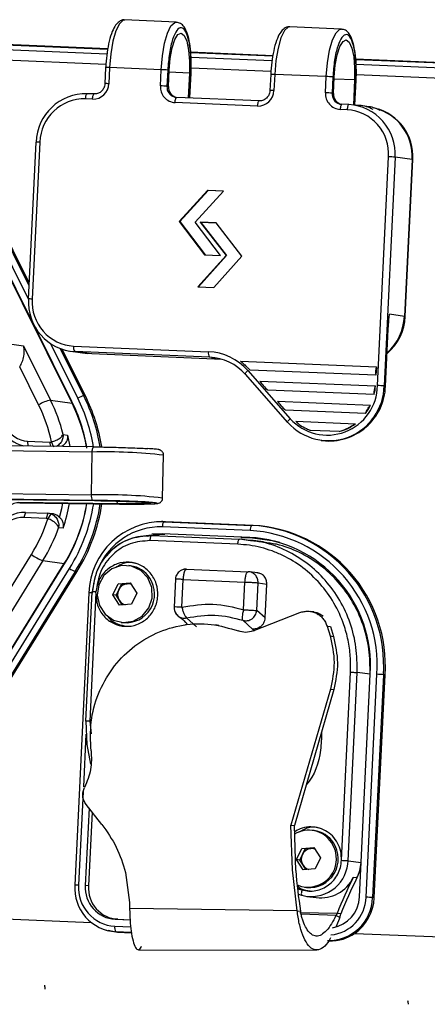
# Model space of a CAD drawing. Header units: millimetres. Extents: x 9 to 583, y 10 to 410.
# Tile 38 of 107: x 237.99 to 245.6, y 81.16 to 99.55. Entities that reach past the tile are written whole.
import ezdxf

# ---------------------------------------------------------------- set-up
doc = ezdxf.new("R2010")
doc.units = ezdxf.units.MM

msp = doc.modelspace()

# ---------------------------------------------------------------- linework, layer by layer
at = {"color": 7, "linetype": 'Continuous', "lineweight": 25}
for p, q in [((240.9112, 99.5065), (239.9476, 99.5466)), ((243.9946, 99.3779), (243.031, 99.4181)), ((235.4515, 99.1884), (239.6334, 99.014)), ((235.4565, 99.1783), (239.6316, 99.0042)), ((239.6162, 98.91), (235.5046, 99.0815)), ((241.1805, 98.9495), (242.7169, 98.8854)), ((241.1816, 98.9395), (242.715, 98.8756)), ((242.6996, 98.7815), (241.1876, 98.8445)), ((244.2639, 98.8209), (280.3071, 97.318)), ((244.2651, 98.811), (280.4123, 97.3037)), ((239.593, 98.6596), (239.5784, 98.3567)), ((239.6666, 98.6584), (239.652, 98.3555)), ((240.6302, 98.6182), (239.6666, 98.6584)), ((240.6156, 98.3153), (240.6302, 98.6182)), ((240.7529, 98.6106), (240.7382, 98.3077)), ((240.7645, 98.3041), (240.7792, 98.607)), ((280.3297, 97.2123), (244.2711, 98.7159)), ((241.1591, 98.5554), (241.1366, 98.091)), ((241.1666, 98.0898), (241.1889, 98.551)), ((242.6765, 98.5311), (242.6619, 98.2282)), ((242.7501, 98.5298), (242.7354, 98.2269)), ((243.7136, 98.4896), (242.7501, 98.5298)), ((243.699, 98.1867), (243.7136, 98.4896)), ((243.8363, 98.482), (243.8217, 98.1792)), ((243.848, 98.1756), (243.8626, 98.4785)), ((244.2425, 98.4268), (244.2199, 97.9583)), ((244.2497, 97.9542), (244.2723, 98.4224)), ((240.7382, 98.3077), (240.7645, 98.3041)), ((238.1631, 94.6375), (236.4453, 98.0916)), ((239.3485, 98.068), (239.2184, 98.0734)), ((239.3789, 98.1643), (239.2489, 98.1697)), ((239.2489, 98.1697), (239.2495, 98.1697)), ((239.3789, 98.1643), (239.3796, 98.1643)), ((242.4624, 98.0357), (240.9207, 98.1)), ((242.4624, 98.0357), (242.463, 98.0357)), ((243.8217, 98.1792), (243.848, 98.1756)), ((238.9619, 92.422), (236.1927, 97.9905)), ((238.9656, 92.3884), (236.1963, 97.9569)), ((242.4319, 97.9394), (240.8902, 98.0037)), ((244.1037, 97.8697), (243.9736, 97.8751)), ((244.1342, 97.966), (244.0041, 97.9715)), ((244.0047, 97.9714), (244.0041, 97.9715)), ((244.1348, 97.966), (244.1342, 97.966)), ((244.3419, 97.9417), (244.2166, 97.9587)), ((244.3298, 97.9487), (244.273, 97.9511)), ((244.3302, 97.9487), (244.3298, 97.9487)), ((244.5137, 97.9262), (244.3822, 97.9441)), ((238.2899, 97.2648), (238.1484, 94.3341)), ((238.3634, 97.2636), (238.222, 94.3328)), ((244.6709, 92.7183), (244.8772, 96.992)), ((244.9999, 96.9844), (244.7936, 92.7107)), ((245.3155, 96.9415), (244.9999, 96.9844)), ((245.3155, 96.9415), (245.1741, 94.0107)), ((245.1886, 94.0086), (245.3301, 96.9393)), ((245.1898, 94.0083), (245.3312, 96.939)), ((245.3301, 96.9393), (245.3155, 96.9415)), ((241.4973, 96.3636), (240.9655, 95.7833)), ((241.5078, 96.3622), (240.9761, 95.7819)), ((241.2624, 95.7709), (241.7942, 96.3512)), ((241.7942, 96.3512), (241.4973, 96.3636)), ((241.5078, 96.3622), (241.4973, 96.3636)), ((241.7933, 96.3503), (241.5078, 96.3622)), ((240.9655, 95.7833), (241.4392, 95.161)), ((240.9761, 95.7819), (240.9655, 95.7833)), ((240.9761, 95.7819), (241.449, 95.1606)), ((241.7361, 95.1486), (241.2624, 95.7709)), ((241.6589, 95.7552), (241.3607, 95.7676)), ((241.3607, 95.7676), (241.8425, 95.1461)), ((241.3712, 95.7662), (241.3607, 95.7676)), ((241.3712, 95.7662), (241.853, 95.1447)), ((241.6597, 95.7541), (241.3712, 95.7662)), ((242.1395, 95.1353), (241.6589, 95.7552)), ((241.8425, 95.1461), (241.3173, 94.5628)), ((241.853, 95.1447), (241.3287, 94.5624)), ((241.4392, 95.161), (241.7361, 95.1486)), ((241.613, 94.5505), (242.1395, 95.1353)), ((241.853, 95.1447), (241.8425, 95.1461)), ((241.3173, 94.5628), (241.613, 94.5505)), ((245.1741, 94.0107), (244.8952, 94.0486)), ((245.1886, 94.0086), (245.1741, 94.0107)), ((244.8199, 92.7071), (244.8713, 93.7726)), ((237.3229, 93.561), (238.0595, 93.4608)), ((238.0595, 93.4608), (238.5657, 92.4428)), ((238.9955, 93.4551), (241.5137, 93.3501)), ((239.2146, 92.5231), (238.7814, 93.3941)), ((238.9352, 93.3589), (239.2509, 93.316)), ((239.3327, 93.3088), (239.017, 93.3517)), ((241.5352, 93.2467), (239.017, 93.3517)), ((239.3327, 93.3088), (239.2509, 93.316)), ((241.767, 93.2072), (239.3327, 93.3088)), ((241.572, 93.2417), (241.5352, 93.2467)), ((242.1143, 93.1746), (244.6492, 93.0689)), ((244.6492, 93.0689), (244.6415, 92.9091)), ((238.3414, 92.357), (237.9876, 93.0686)), ((242.199, 92.9274), (242.9906, 92.0291)), ((242.2477, 92.9971), (243.0393, 92.0988)), ((244.6415, 92.9091), (242.2914, 93.0071)), ((242.4745, 92.7993), (244.6318, 92.7094)), ((244.8199, 92.7071), (244.7936, 92.7107)), ((239.2146, 92.5231), (239.1843, 92.5251)), ((244.609, 92.5502), (242.6209, 92.6331)), ((238.5657, 92.4428), (238.9656, 92.3884)), ((242.804, 92.4254), (244.5405, 92.353)), ((244.4471, 92.1968), (242.9505, 92.2592)), ((242.9941, 92.0274), (242.9906, 92.0291)), ((243.142, 92.0511), (244.2567, 92.0046)), ((238.7978, 91.8055), (238.882, 91.794)), ((238.882, 91.794), (238.9261, 91.5783)), ((243.9558, 91.8571), (243.4275, 91.8791)), ((238.1343, 91.6798), (238.5532, 91.6624)), ((238.6278, 91.5644), (238.5797, 91.6651)), ((243.6165, 91.6917), (243.6428, 91.6882)), ((239.3433, 91.4762), (237.6311, 91.4982)), ((239.3709, 91.5726), (237.6587, 91.5946)), ((239.3262, 90.6767), (239.3433, 91.4762)), ((239.3709, 91.5726), (239.3717, 91.5725)), ((240.6573, 90.6164), (240.6745, 91.4159)), ((237.614, 90.6988), (239.3262, 90.6767)), ((239.3503, 90.5732), (237.6381, 90.5953)), ((237.6697, 90.591), (239.3819, 90.5689)), ((237.6706, 90.5909), (239.3828, 90.5689)), ((239.8208, 90.5093), (237.9595, 90.5332)), ((237.9595, 90.5332), (237.9911, 90.5289)), ((237.9911, 90.5289), (239.8523, 90.505)), ((237.9919, 90.5289), (237.9911, 90.5289)), ((237.9919, 90.5289), (239.8532, 90.5049)), ((239.3819, 90.5689), (239.3503, 90.5732)), ((239.3828, 90.5689), (239.3819, 90.5689)), ((239.8208, 90.5093), (239.8523, 90.505)), ((239.8523, 90.505), (239.8532, 90.5049)), ((238.0965, 90.349), (238.0654, 90.2528)), ((238.0965, 90.349), (238.5154, 90.3316)), ((238.5154, 90.3316), (238.4843, 90.2353)), ((238.5678, 90.3217), (238.5105, 90.2304)), ((238.6169, 90.3186), (238.5327, 90.33)), ((238.4843, 90.2353), (238.0654, 90.2528)), ((240.6613, 90.1755), (240.6341, 90.1756)), ((240.7109, 90.1744), (240.6613, 90.1755)), ((240.6835, 90.1745), (242.3216, 90.1062)), ((240.7109, 90.1744), (240.6835, 90.1745)), ((242.349, 90.1061), (240.7109, 90.1744)), ((238.7978, 90.051), (238.7136, 90.0625)), ((240.6471, 89.9489), (240.4564, 89.9399)), ((242.2852, 89.8806), (240.6471, 89.9489)), ((240.6994, 89.9347), (240.6471, 89.9489)), ((242.2914, 90.0098), (240.6533, 90.0781)), ((242.349, 90.1061), (242.3216, 90.1062)), ((242.0619, 89.7531), (240.4238, 89.8214)), ((240.4549, 89.9177), (242.093, 89.8494)), ((242.2991, 89.8196), (242.093, 89.8494)), ((242.335, 89.8165), (242.093, 89.8494)), ((242.3375, 89.8664), (242.1162, 89.8757)), ((242.3375, 89.8664), (242.2852, 89.8806)), ((242.5428, 89.7981), (242.3007, 89.831)), ((234.8514, 84.1478), (238.2065, 89.5611)), ((238.4212, 89.4471), (235.0661, 84.0339)), ((235.466, 83.9795), (238.821, 89.3927)), ((238.4212, 89.4471), (238.821, 89.3927)), ((235.4595, 83.9562), (238.8146, 89.3694)), ((235.5644, 83.8871), (238.9195, 89.3003)), ((239.0259, 89.2435), (235.6708, 83.8303)), ((235.701, 83.8246), (239.056, 89.2378)), ((239.056, 89.2378), (239.0259, 89.2435)), ((240.06, 89.3493), (240.0239, 89.3542)), ((241.105, 89.2885), (242.257, 89.2404)), ((242.4374, 89.2167), (242.2743, 89.2389)), ((239.8283, 89.0149), (240.0506, 89.0319)), ((240.0506, 89.0319), (240.1742, 88.8412)), ((240.8956, 89.0984), (240.8706, 88.5795)), ((241.0178, 88.5775), (241.0428, 89.0959)), ((241.0428, 89.0959), (242.1948, 89.0479)), ((242.1698, 88.5295), (242.1948, 89.0479)), ((242.4151, 88.5143), (242.4401, 89.0327)), ((242.4401, 89.0327), (242.6032, 89.0105)), ((239.2782, 88.8465), (239.0145, 83.3844)), ((239.2254, 86.447), (239.342, 88.8635)), ((239.4111, 88.8431), (239.2954, 86.4466)), ((239.4111, 88.8431), (239.4122, 88.8631)), ((239.7295, 88.807), (239.8283, 89.0149)), ((239.7874, 88.7991), (239.8368, 88.9031)), ((239.8861, 89.007), (239.8283, 89.0149)), ((239.8368, 88.9031), (239.8861, 89.007)), ((239.8861, 89.007), (239.9973, 89.0155)), ((239.9973, 89.0155), (240.0582, 89.0202)), ((240.1742, 88.8412), (240.0754, 88.6333)), ((242.5727, 88.3787), (242.6032, 89.0105)), ((239.8531, 88.6162), (239.7295, 88.807)), ((239.7874, 88.7991), (239.7295, 88.807)), ((239.8492, 88.7037), (239.7874, 88.7991)), ((239.9034, 88.6201), (239.8492, 88.7037)), ((240.0754, 88.6333), (239.8531, 88.6162)), ((242.3465, 88.1333), (243.2223, 88.4759)), ((242.5727, 88.3787), (242.4151, 88.5143)), ((243.4802, 88.4886), (243.4154, 88.4981)), ((239.8798, 88.294), (239.9158, 88.2891)), ((241.0834, 88.2975), (241.113, 88.2677)), ((241.1058, 88.3777), (241.2895, 88.2117)), ((242.3365, 88.1681), (242.1565, 88.3339)), ((241.7077, 88.237), (241.6416, 88.2467)), ((242.0715, 88.1328), (242.1344, 88.1236)), ((242.3365, 88.1681), (242.3765, 88.1451)), ((243.7278, 88.225), (243.784, 88.0402)), ((243.7278, 88.225), (243.7907, 88.2158)), ((243.7907, 88.2158), (243.8469, 88.031)), ((243.784, 88.0402), (243.8469, 88.031)), ((243.9976, 83.8492), (244.1673, 87.3641)), ((244.1203, 83.8416), (244.2899, 87.3565)), ((244.5319, 87.3236), (244.2899, 87.3565)), ((244.3333, 83.1645), (244.5342, 87.3284)), ((244.458, 83.1593), (244.659, 87.3232)), ((244.7807, 87.3157), (244.5797, 83.1518)), ((244.6104, 83.1479), (244.8114, 87.3119)), ((244.8114, 87.3119), (244.7807, 87.3157)), ((243.79, 87.0469), (243.0547, 84.5075)), ((243.8528, 87.0377), (243.1176, 84.4983)), ((243.79, 87.0469), (243.8528, 87.0377)), ((239.2826, 84.8229), (239.2129, 83.378)), ((239.523, 84.5186), (239.2285, 84.8913)), ((239.3389, 84.7517), (239.2722, 83.3705)), ((243.08, 83.6708), (243.0547, 84.5075)), ((243.0547, 84.5075), (243.1176, 84.4983)), ((243.1429, 83.6615), (243.1176, 84.4983)), ((243.4902, 84.4036), (243.4542, 84.4085)), ((243.1597, 83.8613), (243.2585, 84.0691)), ((243.2585, 84.0691), (243.4808, 84.0862)), ((243.3164, 84.0613), (243.2585, 84.0691)), ((243.267, 83.9573), (243.3164, 84.0613)), ((243.3164, 84.0613), (243.4275, 84.0698)), ((243.4275, 84.0698), (243.4884, 84.0745)), ((243.4808, 84.0862), (243.6044, 83.8954)), ((243.2176, 83.8534), (243.267, 83.9573)), ((243.6044, 83.8954), (243.5057, 83.6876)), ((243.2833, 83.6705), (243.1597, 83.8613)), ((243.2176, 83.8534), (243.1597, 83.8613)), ((243.2794, 83.758), (243.2176, 83.8534)), ((243.3336, 83.6743), (243.2794, 83.758)), ((244.1203, 83.8416), (244.3623, 83.8087)), ((239.9646, 83.6226), (240.04, 83.0629)), ((243.1698, 82.908), (243.08, 83.6708)), ((243.5057, 83.6876), (243.2833, 83.6705)), ((244.2868, 83.5197), (244.2184, 83.529)), ((239.2722, 83.3705), (239.2129, 83.378)), ((243.1819, 83.3305), (243.2587, 83.2957)), ((243.31, 83.3482), (243.346, 83.3433)), ((243.1875, 83.2163), (243.2582, 83.1958)), ((243.3514, 83.1761), (243.5251, 83.1525)), ((244.6104, 83.1479), (244.5797, 83.1518)), ((240.04, 83.0629), (240.0415, 82.95)), ((243.1698, 82.908), (240.0415, 82.95)), ((243.1698, 82.908), (243.2329, 82.8979)), ((243.9672, 82.7816), (243.8941, 82.8169)), ((243.9672, 82.7814), (243.8985, 82.6127)), ((243.9832, 82.8469), (243.9152, 82.8571)), ((239.7685, 82.7475), (240.0491, 82.7358)), ((239.8214, 82.7473), (239.7685, 82.7475)), ((239.8214, 82.7473), (240.0491, 82.7378)), ((239.61, 82.5418), (239.6374, 82.5343)), ((239.6388, 82.5411), (239.8116, 82.5072)), ((239.8116, 82.5072), (239.7828, 82.515)), ((239.8116, 82.5072), (240.0736, 82.4963)), ((240.2043, 82.179), (243.5332, 82.1735))]:
    msp.add_line(p, q, dxfattribs=at)
at = {"color": 8, "linetype": 'Continuous', "lineweight": 25}
for p, q in [((239.5963, 98.7156), (235.6038, 98.8821)), ((242.6797, 98.5871), (241.1918, 98.6491)), ((241.1591, 98.5554), (240.7774, 98.5713)), ((241.1631, 98.0899), (241.1854, 98.5518)), ((244.2425, 98.4268), (243.8609, 98.4427)), ((244.2462, 97.9547), (244.2688, 98.4232)), ((280.2687, 97.0197), (244.2752, 98.5205)), ((238.1487, 94.3408), (236.3038, 98.0507)), ((236.415, 98.0936), (238.1605, 94.5838)), ((239.0731, 92.4821), (238.5686, 93.4965)), ((238.7459, 93.4065), (239.1843, 92.5251)), ((241.5746, 93.2416), (241.572, 93.2417)), ((238.1533, 91.5883), (238.1343, 91.6798)), ((238.5697, 91.5829), (238.5532, 91.6624)), ((241.0758, 88.2472), (241.113, 88.2677)), ((239.2954, 86.4466), (239.3225, 86.209)), ((239.2245, 86.2078), (239.1769, 85.2216)), ((239.1727, 85.1366), (239.0881, 83.3832)), ((244.1145, 83.7787), (244.1203, 83.8416)), ((243.1834, 83.3174), (243.2587, 83.2957)), ((234.5564, 82.8882), (239.3226, 82.6895)), ((243.9152, 82.8571), (243.2201, 82.8659)), ((243.8953, 82.8164), (243.2449, 82.8404)), ((239.7622, 82.6182), (240.0605, 82.6058)), ((240.0728, 82.5029), (239.7828, 82.515)), ((244.2454, 82.4842), (247.0382, 82.3678))]:
    msp.add_line(p, q, dxfattribs=at)
at = {"color": 8, "linetype": 'Continuous', "lineweight": 25, "flags": 128}
for points in [[(239.9476, 99.5466), (239.9187, 99.5414), (239.8488, 99.4766), (239.7839, 99.3428), (239.7292, 99.1509), (239.689, 98.9164), (239.6666, 98.6584)], [(240.6302, 98.6182), (240.6525, 98.8763), (240.6927, 99.1107), (240.7475, 99.3027), (240.8124, 99.4364), (240.8822, 99.5013), (240.9133, 99.5063)], [(243.031, 99.4181), (243.0021, 99.4129), (242.9323, 99.348), (242.8674, 99.2143), (242.8126, 99.0224), (242.7724, 98.7879), (242.7501, 98.5298)], [(243.7136, 98.4896), (243.736, 98.7477), (243.7762, 98.9822), (243.8309, 99.1741), (243.8958, 99.3079), (243.9657, 99.3727), (243.9968, 99.3778)], [(239.2184, 98.0734), (239.2198, 98.0928), (239.2222, 98.1114), (239.2255, 98.1283), (239.2295, 98.143), (239.2341, 98.1548), (239.2391, 98.1635), (239.2443, 98.1685), (239.2489, 98.1697)], [(239.3485, 98.068), (239.3499, 98.0874), (239.3523, 98.1059), (239.3556, 98.1229), (239.3596, 98.1375), (239.3642, 98.1494), (239.3692, 98.158), (239.3744, 98.163), (239.3789, 98.1643)], [(240.8902, 98.0037), (240.8916, 98.0231), (240.894, 98.0416), (240.8973, 98.0586), (240.9013, 98.0733), (240.9059, 98.0851), (240.9109, 98.0937), (240.9161, 98.0988), (240.9207, 98.1)], [(242.4319, 97.9394), (242.4334, 97.9588), (242.4358, 97.9774), (242.439, 97.9943), (242.443, 98.009), (242.4476, 98.0209), (242.4526, 98.0295), (242.4578, 98.0345), (242.4624, 98.0357)], [(244.0041, 97.9715), (243.9995, 97.9702), (243.9943, 97.9652), (243.9893, 97.9566), (243.9847, 97.9447), (243.9807, 97.93), (243.9775, 97.9131), (243.9751, 97.8945), (243.9736, 97.8751)], [(244.1342, 97.966), (244.1296, 97.9648), (244.1244, 97.9597), (244.1194, 97.9511), (244.1148, 97.9393), (244.1108, 97.9246), (244.1076, 97.9076), (244.1052, 97.8891), (244.1037, 97.8697)], [(242.199, 92.9274), (242.1987, 92.9278), (242.1978, 92.9323), (242.1999, 92.9392), (242.2048, 92.9482), (242.2124, 92.9589), (242.2223, 92.9709), (242.2342, 92.9838), (242.2477, 92.9971)], [(242.9906, 92.0291), (242.9904, 92.0294), (242.9895, 92.034), (242.9916, 92.0408), (242.9965, 92.0498), (243.004, 92.0605), (243.014, 92.0726), (243.0259, 92.0855), (243.0393, 92.0988)], [(239.3433, 91.4762), (239.3442, 91.4956), (239.3461, 91.5141), (239.3489, 91.5311), (239.3525, 91.5458), (239.3568, 91.5577), (239.3615, 91.5663), (239.3666, 91.5713), (239.3709, 91.5726)]]:
    msp.add_lwpolyline(points, dxfattribs=at)
at = {"color": 7, "linetype": 'Continuous', "lineweight": 25, "flags": 128}
for points in [[(240.7792, 98.607), (240.7992, 98.8286), (240.8359, 99.0259), (240.8856, 99.1797), (240.9435, 99.2749), (241.0039, 99.3022), (241.0609, 99.2589), (241.1089, 99.1493), (241.1432, 98.9841), (241.1605, 98.7794), (241.1591, 98.5554)], [(243.8626, 98.4785), (243.8827, 98.7), (243.9193, 98.8973), (243.9691, 99.0511), (244.0269, 99.1463), (244.0873, 99.1736), (244.1443, 99.1304), (244.1923, 99.0207), (244.2267, 98.8555), (244.2439, 98.6509), (244.2425, 98.4268)], [(241.1889, 98.551), (241.1886, 98.5512), (241.1854, 98.5518)], [(244.2723, 98.4224), (244.2721, 98.4226), (244.2688, 98.4232)], [(240.8737, 98.1083), (240.8839, 98.1054), (240.9213, 98.1)], [(243.9571, 97.9797), (243.9673, 97.9768), (244.0047, 97.9714)], [(245.3301, 96.9393), (245.3312, 96.9391), (245.3312, 96.939)], [(238.1484, 94.3341), (238.1487, 94.3339), (238.1519, 94.3333)], [(245.1886, 94.0086), (245.1897, 94.0083), (245.1898, 94.0083)], [(238.7983, 91.6007), (238.7836, 91.588), (238.773, 91.5803)], [(238.7334, 90.2555), (238.7747, 90.4203), (238.7948, 90.5185)], [(240.6994, 89.9347), (240.4821, 89.9217), (240.3804, 89.9001)], [(242.8436, 89.7877), (242.7456, 89.8122), (242.3375, 89.8664)], [(240.3813, 89.125), (240.2489, 89.2643), (240.0764, 89.3442), (239.887, 89.3538), (239.7064, 89.2919), (239.559, 89.1668), (239.4646, 88.9955), (239.436, 88.8009), (239.4771, 88.6095), (239.5823, 88.4471), (239.7374, 88.3356), (239.9215, 88.2901), (240.1097, 88.3167), (240.2765, 88.4118), (240.3996, 88.5626), (240.4621, 88.7487), (240.4557, 88.945), (240.3813, 89.125)], [(239.2254, 86.447), (239.2395, 86.013), (239.3075, 85.6462)], [(239.0172, 83.3837), (239.0146, 83.3843), (239.0145, 83.3844)]]:
    msp.add_lwpolyline(points, dxfattribs=at)
at = {"color": 8, "linetype": 'Continuous', "lineweight": 25}
for centre, radius, start, end in [((239.6169, 97.8946), 0.7654, 86.27628, 91.78683), ((242.7003, 97.766), 0.7654, 86.27628, 91.78683), ((239.6062, 97.819), 0.5385, 85.11643, 92.95253), ((240.9343, 98.2951), 0.1965, 176.33043, 252.01543), ((242.6896, 97.6904), 0.5385, 85.11643, 92.95253), ((244.0178, 98.1666), 0.1965, 176.33043, 252.01543), ((244.3314, 97.9397), 0.00915, 99.90872, 150.39465), ((238.3175, 96.725), 0.5405, 85.12819, 92.93492), ((238.1761, 93.7943), 0.5405, 85.12819, 92.93492), ((236.1715, 91.0423), 3.2392, 9.18837, 26.3919), ((239.5639, 81.6213), 9.8573, 83.53115, 91.28245), ((239.5472, 80.8364), 9.8429, 83.52409, 91.2868), ((236.1241, 91.0294), 3.287, 328.26058, 350.92721), ((239.8667, 90.5583), 0.0672, 179.63217, 226.83007), ((240.6197, 88.8186), 1.26, 88.47175, 157.74797), ((239.3018, 88.0665), 0.7803, 86.32894, 91.73417), ((239.0382, 82.6045), 0.7803, 86.32894, 91.73417), ((243.7264, 83.1837), 0.732, 275.50316, 358.0865)]:
    msp.add_arc(centre, radius, start, end, dxfattribs=at)
at = {"color": 7, "linetype": 'Continuous', "lineweight": 25}
for centre, radius, start, end in [((240.5577, 96.4524), 2.1671, 84.83192, 88.08171), ((243.6411, 96.3238), 2.1671, 84.83192, 88.08171), ((239.3551, 98.3649), 0.297, 268.71742, 358.17756), ((240.9074, 98.2957), 0.2925, 176.15402, 266.62181), ((240.543, 96.1495), 2.1671, 84.83192, 88.08171), ((240.9601, 98.2914), 0.1959, 176.26307, 257.37291), ((242.4386, 98.2364), 0.297, 268.71742, 358.17756), ((239.2286, 97.2343), 0.9357, 88.71742, 178.17756), ((239.1997, 97.237), 0.8366, 88.71742, 178.17756), ((243.9909, 98.1671), 0.2925, 176.15402, 266.62181), ((243.6265, 96.0209), 2.1671, 84.83192, 88.08171), ((244.0435, 98.1628), 0.1959, 176.26307, 257.37291), ((244.0552, 97.0472), 0.8239, 356.15402, 86.62181), ((244.0805, 97.0462), 0.9214, 356.15402, 86.62181), ((244.3066, 97.3891), 0.5601, 59.46315, 87.57848), ((244.4379, 97.3707), 0.5606, 59.46716, 82.22901), ((244.391, 97.0015), 0.9265, 356.282, 75.8454), ((244.4071, 96.9993), 0.9249, 356.282, 75.8454), ((244.8047, 94.8261), 2.1671, 84.83192, 88.08171), ((239.0713, 94.2715), 0.9214, 176.15402, 266.62181), ((239.044, 94.2776), 0.8239, 176.15402, 266.62181), ((244.2259, 94.0519), 0.9637, 310.31132, 357.42161), ((244.2105, 94.0537), 0.9646, 311.53267, 357.44784), ((239.1169, 93.4264), 0.1248, 166.69145, 216.78012), ((241.6351, 93.3214), 0.1248, 166.69145, 216.78012), ((241.468, 92.3155), 1.0356, 41.16175, 87.47126), ((241.4937, 92.3061), 0.9414, 41.16175, 87.47126), ((244.9296, 92.9753), 0.2956, 161.54095, 192.93241), ((243.7593, 92.7233), 1.0343, 222.28217, 359.29987), ((243.7329, 92.7304), 0.9381, 222.32084, 359.26121), ((243.7624, 92.7393), 1.0579, 263.5052, 358.25367), ((243.6672, 92.7665), 0.9663, 347.07003, 356.61369), ((244.5984, 90.5524), 2.1671, 84.83192, 88.08171), ((239.2463, 92.1991), 0.3318, 100.77936, 121.4753), ((236.1916, 91.0401), 3.3409, 9.14462, 26.39179), ((236.2188, 91.0365), 3.3443, 9.28704, 26.39215), ((238.6758, 91.8185), 0.6339, 99.99837, 121.83656), ((235.7997, 91.0946), 2.838, 11.59583, 26.41163), ((235.8468, 91.0919), 3.036, 13.59307, 26.41871), ((236.1785, 91.0407), 3.1073, 9.37698, 26.39238), ((236.2352, 91.0333), 3.0482, 10.22356, 26.39454), ((243.6826, 92.76), 0.9496, 323.6203, 334.61843), ((243.7189, 92.7207), 0.8956, 285.34358, 306.90748), ((238.1862, 92.1502), 0.5755, 205.83249, 256.98675), ((238.157, 92.1552), 0.4759, 205.67184, 267.26747), ((238.557, 91.7558), 0.0935, 267.6289, 284.04347), ((237.9901, 90.1392), 0.3897, 89.8641, 156.42551), ((235.8615, 91.0665), 3.1069, 340.92316, 349.81151), ((236.1329, 91.0282), 3.1532, 328.26011, 350.59098), ((236.1894, 91.0206), 3.0944, 328.26006, 350.55463), ((236.1426, 91.0269), 3.3903, 328.26098, 351.22162), ((236.1695, 91.0233), 3.3941, 328.26107, 351.28695), ((239.4512, 90.6513), 0.1275, 168.51628, 217.76689), ((238.0772, 89.7693), 0.58, 88.08678, 149.02333), ((238.5076, 90.1457), 0.186, 71.1352, 87.61053), ((238.5911, 90.1318), 0.1886, 41.01855, 82.13803), ((238.0493, 89.7697), 0.4834, 88.08678, 149.02333), ((235.7611, 91.0755), 2.8763, 328.23075, 342.91415), ((238.4804, 90.1424), 0.093, 71.1352, 87.61053), ((240.6528, 88.8022), 1.3727, 88.71742, 178.17756), ((240.7677, 90.0952), 0.1156, 136.69628, 188.4888), ((235.8039, 91.0682), 3.0786, 328.22606, 340.93283), ((242.4057, 90.0269), 0.1156, 136.69628, 188.4888), ((242.1446, 87.494), 2.5201, 356.1148, 86.66104), ((242.165, 87.4895), 2.6214, 356.20014, 86.5757), ((242.1964, 87.4895), 2.621, 356.1148, 86.66104), ((242.1457, 87.4906), 2.394, 356.1148, 86.66104), ((238.7319, 90.2916), 0.8998, 234.2761, 249.80027), ((239.1926, 89.6835), 0.4706, 234.52633, 249.25111), ((239.9904, 88.8476), 0.5065, 32.54068, 82.10524), ((239.9707, 88.8228), 0.5366, 264.13031, 33.6416), ((240.0222, 88.8146), 0.2055, 154.49095, 212.63359), ((240.0141, 88.8208), 0.1954, 94.91289, 155.11453), ((240.0116, 88.83), 0.186, 72.93577, 94.40444), ((240.0097, 88.8067), 0.1908, 212.68394, 253.29068), ((244.5812, 85.06), 2.2646, 84.94569, 88.03062), ((243.3865, 83.9085), 0.504, 32.49277, 121.97164), ((243.4206, 83.9019), 0.5065, 32.54068, 82.10524), ((243.3741, 83.8788), 0.5307, 247.08548, 34.48316), ((243.4443, 83.8751), 0.1954, 94.91289, 155.11453), ((243.4009, 83.8771), 0.5366, 264.13031, 33.6416), ((243.4418, 83.8843), 0.186, 72.93577, 94.40444), ((243.4525, 83.8688), 0.2055, 154.49095, 212.63359), ((243.4345, 83.8572), 0.6845, 255.07172, 353.41657), ((243.44, 83.861), 0.1908, 212.68394, 253.29068), ((243.6389, 83.8434), 0.7242, 333.45419, 357.25092), ((252.3286, 84.3566), 9.212, 184.32752, 189.11144), ((243.6098, 83.823), 0.6759, 262.79824, 334.21909), ((252.4818, 79.3957), 9.2395, 153.42627, 157.99867), ((252.5503, 79.3864), 9.2396, 153.42628, 158.00479), ((239.8309, 83.329), 0.8155, 176.15402, 266.62181), ((239.8046, 83.335), 0.7181, 176.15402, 266.62181), ((239.8034, 83.3383), 0.5918, 176.15402, 266.62181), ((239.8559, 83.3313), 0.585, 176.15402, 266.62181), ((243.752, 83.1781), 0.8281, 268.71742, 358.17756), ((243.7288, 83.1853), 0.6048, 279.85214, 358.02735), ((243.7554, 83.1859), 0.8558, 304.92345, 357.4584), ((244.3802, 80.896), 2.2646, 84.94569, 88.03062), ((239.8912, 82.5902), 0.1319, 167.75493, 214.78242), ((242.5256, 82.1076), 4.1198, 188.26593, 189.29789), ((249.3091, 81.8248), 4.1198, 188.26593, 189.29789)]:
    msp.add_arc(centre, radius, start, end, dxfattribs=at)
for centre, start_param in [((242.234, 93.088), 2.1123762), ((242.5635, 92.7141), 0.4972728), ((242.893, 92.3402), 0.4972728)]:
    msp.add_ellipse(centre, major_axis=(-0.0944, 0.1033), ratio=0.1228473, start_param=start_param, end_param=2.3518632, dxfattribs=at)
for points, knots in [([(239.9486, 99.5426), (239.9434, 99.5441), (239.9067, 99.5551), (239.8368, 99.516), (239.771, 99.4471), (239.7111, 99.3318), (239.6573, 99.1599), (239.6174, 98.9472), (239.5993, 98.7747), (239.5942, 98.6801), (239.593, 98.6596)], [0, 0, 0, 0, 0.0201439, 0.1435272, 0.2652331, 0.4260394, 0.6125411, 0.790286, 0.9547367, 1, 1, 1, 1]), ([(241.1854, 98.5518), (241.1873, 98.6597), (241.1912, 98.8754), (241.1544, 99.1555), (241.0917, 99.3478), (241.0098, 99.4234), (240.9217, 99.3709), (240.8414, 99.198), (240.7782, 98.9316), (240.7613, 98.7176), (240.7529, 98.6106)], [0, 0, 0, 0, 0.1250005, 0.25000094, 0.37500107, 0.50000085, 0.62500091, 0.75000091, 0.87500053, 1, 1, 1, 1]), ([(241.1889, 98.551), (241.1904, 98.5918), (241.1948, 98.7109), (241.1888, 98.9056), (241.165, 99.1148), (241.1235, 99.2916), (241.07, 99.4075), (241.0021, 99.4874), (240.9414, 99.4973), (240.9154, 99.5016)], [0, 0, 0, 0, 0.0882405, 0.2574722, 0.4279009, 0.6008781, 0.7808942, 0.9063117, 1, 1, 1, 1]), ([(243.032, 99.414), (243.0269, 99.4156), (242.9901, 99.4265), (242.9202, 99.3874), (242.8545, 99.3186), (242.7945, 99.2032), (242.7408, 99.0313), (242.7009, 98.8186), (242.6827, 98.6462), (242.6776, 98.5515), (242.6765, 98.5311)], [0, 0, 0, 0, 0.0201439, 0.1435272, 0.2652331, 0.4260394, 0.6125411, 0.790286, 0.9547367, 1, 1, 1, 1]), ([(244.2723, 98.4224), (244.2738, 98.4632), (244.2782, 98.5823), (244.2722, 98.777), (244.2484, 98.9862), (244.207, 99.163), (244.1534, 99.2789), (244.0855, 99.3588), (244.0248, 99.3688), (243.9989, 99.373)], [0, 0, 0, 0, 0.0882405, 0.2574722, 0.4279009, 0.6008781, 0.7808942, 0.9063117, 1, 1, 1, 1]), ([(244.2688, 98.4232), (244.2707, 98.5311), (244.2746, 98.7469), (244.2378, 99.0269), (244.1751, 99.2192), (244.0932, 99.2948), (244.0051, 99.2423), (243.9248, 99.0695), (243.8616, 98.803), (243.8447, 98.589), (243.8363, 98.482)], [0, 0, 0, 0, 0.1250005, 0.2500009, 0.3750011, 0.5000009, 0.6250009, 0.7500009, 0.8750005, 1, 1, 1, 1]), ([(239.5784, 98.3567), (239.5766, 98.3409), (239.572, 98.3009), (239.5424, 98.2416), (239.4899, 98.1911), (239.4315, 98.166), (239.3936, 98.1648), (239.3789, 98.1643)], [0, 0, 0, 0, 0.1500928, 0.3791798, 0.6122787, 0.8497853, 1, 1, 1, 1]), ([(242.6619, 98.2282), (242.66, 98.2123), (242.6554, 98.1724), (242.6259, 98.113), (242.5734, 98.0626), (242.5149, 98.0374), (242.477, 98.0362), (242.4624, 98.0357)], [0, 0, 0, 0, 0.1500928, 0.3791798, 0.6122787, 0.8497853, 1, 1, 1, 1]), ([(244.8713, 93.7726), (244.8729, 93.7992), (244.8785, 93.8917), (244.8884, 93.9827), (244.8951, 94.0477), (244.8952, 94.0486)], [0, 0, 0, 0, 0.2852011, 0.9902175, 1, 1, 1, 1]), ([(237.9876, 93.0686), (238.0043, 93.0987), (238.0409, 93.1646), (238.0742, 93.2833), (238.0772, 93.3831), (238.0647, 93.443), (238.0596, 93.4604), (238.0595, 93.4608)], [0, 0, 0, 0, 0.2178231, 0.4765675, 0.8410161, 0.9961871, 1, 1, 1, 1]), ([(241.572, 93.2417), (241.5729, 93.2416), (241.6001, 93.2407), (241.6273, 93.2351), (241.6538, 93.2296)], [0, 0, 0, 0, 0.0309769, 1, 1, 1, 1]), ([(242.1143, 93.1746), (242.1255, 93.1641), (242.1517, 93.1397), (242.2002, 93.0944), (242.2425, 93.0528), (242.2643, 93.032), (242.2717, 93.0249)], [0, 0, 0, 0, 0.2618387, 0.609997, 0.8666614, 1, 1, 1, 1]), ([(244.609, 92.5502), (244.6085, 92.5582), (244.6075, 92.574), (244.6099, 92.6063), (244.6143, 92.6404), (244.6205, 92.6731), (244.6265, 92.6961), (244.6305, 92.7062), (244.6318, 92.7094)], [0, 0, 0, 0, 0.1837361, 0.367445, 0.5513948, 0.7336308, 0.9143097, 1, 1, 1, 1]), ([(244.4471, 92.1968), (244.4506, 92.2053), (244.4578, 92.2222), (244.4764, 92.2563), (244.4982, 92.293), (244.5209, 92.3286), (244.5343, 92.3453), (244.5405, 92.353)], [0, 0, 0, 0, 0.1964234, 0.3921088, 0.6071316, 0.8192276, 1, 1, 1, 1]), ([(243.142, 92.0511), (243.1503, 92.0421), (243.1712, 92.0193), (243.2385, 91.9671), (243.3276, 91.9165), (243.3989, 91.8898), (243.4275, 91.8791)], [0, 0, 0, 0, 0.1422026, 0.3622253, 0.744648, 1, 1, 1, 1]), ([(243.9558, 91.8571), (244.0028, 91.8745), (244.0718, 91.9001), (244.1686, 91.9526), (244.2233, 91.9856), (244.2508, 92.0013), (244.2567, 92.0046)], [0, 0, 0, 0, 0.482515, 0.7092115, 0.938169, 1, 1, 1, 1]), ([(238.5797, 91.6651), (238.5949, 91.6692), (238.6247, 91.6772), (238.6675, 91.6945), (238.7046, 91.7133), (238.7447, 91.7389), (238.7819, 91.7714), (238.7925, 91.7942), (238.7978, 91.8055)], [0, 0, 0, 0, 0.14260208, 0.28039454, 0.41121638, 0.53596812, 0.771543, 1, 1, 1, 1]), ([(238.7978, 91.8055), (238.798, 91.7831), (238.7986, 91.7376), (238.7741, 91.6786), (238.7426, 91.6351), (238.7113, 91.6042), (238.6857, 91.5892), (238.6728, 91.5816)], [0, 0, 0, 0, 0.26739777, 0.54343442, 0.68973898, 0.8431435, 1, 1, 1, 1]), ([(238.7983, 91.6007), (238.8212, 91.6202), (238.8581, 91.6515), (238.8854, 91.7172), (238.8884, 91.7636), (238.883, 91.7889), (238.882, 91.794)], [0, 0, 0, 0, 0.4207833, 0.6767781, 0.9346649, 1, 1, 1, 1]), ([(239.3717, 91.5725), (239.4967, 91.5704), (239.7467, 91.5663), (240.0997, 91.5545), (240.3242, 91.545), (240.3808, 91.5402), (240.3827, 91.54)], [0, 0, 0, 0, 0.32948925, 0.65897785, 0.9884668, 1, 1, 1, 1]), ([(240.6729, 91.4139), (240.6735, 91.4175), (240.6761, 91.4335), (240.6671, 91.4596), (240.6505, 91.4853), (240.6318, 91.5015), (240.6151, 91.5109), (240.5994, 91.517), (240.5775, 91.5226), (240.5379, 91.5282), (240.4761, 91.5345), (240.4029, 91.5387), (240.3827, 91.5398)], [0, 0, 0, 0, 0.01624356, 0.07192973, 0.11722875, 0.15763809, 0.19602458, 0.24084892, 0.31751871, 0.52607474, 0.8690918, 1, 1, 1, 1]), ([(240.3975, 90.5377), (240.3844, 90.5388), (240.3196, 90.5447), (240.081, 90.5552), (239.7246, 90.567), (239.4751, 90.5712), (239.3503, 90.5732)], [0, 0, 0, 0, 0.0777896, 0.3851928, 0.6925961, 1, 1, 1, 1]), ([(239.3819, 90.5689), (239.4908, 90.5671), (239.7085, 90.5635), (240.023, 90.5532), (240.2523, 90.5427), (240.3197, 90.5362), (240.3444, 90.5339)], [0, 0, 0, 0, 0.2795691, 0.5591376, 0.8387057, 1, 1, 1, 1]), ([(240.326, 90.5107), (240.3258, 90.5107), (240.2913, 90.5082), (240.1185, 90.5068), (239.92, 90.5084), (239.8208, 90.5093)], [0, 0, 0, 0, 0.0027687, 0.5013839, 1, 1, 1, 1]), ([(239.8523, 90.505), (239.9708, 90.5039), (240.2054, 90.5017), (240.352, 90.5049), (240.4246, 90.5065)], [0, 0, 0, 0, 0.5051427, 1, 1, 1, 1]), ([(240.3444, 90.5342), (240.3589, 90.5332), (240.3898, 90.5308), (240.4062, 90.5276), (240.4042, 90.5282), (240.4038, 90.5283)], [0, 0, 0, 0, 0.409196, 0.8760641, 1, 1, 1, 1]), ([(240.4246, 90.5067), (240.4476, 90.5074), (240.5171, 90.5095), (240.5491, 90.5126), (240.5872, 90.5205), (240.6148, 90.5347), (240.6374, 90.5556), (240.6541, 90.5839), (240.6553, 90.6052), (240.6558, 90.6143)], [0, 0, 0, 0, 0.2171666, 0.6542904, 0.7721009, 0.8273913, 0.8860389, 0.9515088, 1, 1, 1, 1]), ([(238.5678, 90.3217), (238.5822, 90.3157), (238.6104, 90.3038), (238.6466, 90.2745), (238.6753, 90.2408), (238.7024, 90.1938), (238.7211, 90.1318), (238.7161, 90.0853), (238.7136, 90.0625)], [0, 0, 0, 0, 0.1422601, 0.2800615, 0.4110496, 0.5359753, 0.7716759, 1, 1, 1, 1]), ([(238.7136, 90.0625), (238.7095, 90.0753), (238.7012, 90.1012), (238.6675, 90.1393), (238.6301, 90.1698), (238.595, 90.1928), (238.5541, 90.2144), (238.5252, 90.225), (238.5105, 90.2304)], [0, 0, 0, 0, 0.228457, 0.4640319, 0.5887836, 0.7196055, 0.8573979, 1, 1, 1, 1]), ([(238.7978, 90.051), (238.8021, 90.0687), (238.8105, 90.104), (238.8003, 90.1626), (238.7741, 90.2151), (238.7459, 90.2431), (238.7334, 90.2555)], [0, 0, 0, 0, 0.2241059, 0.4472897, 0.7533507, 1, 1, 1, 1]), ([(240.4441, 89.9109), (240.3045, 89.8998), (240.0254, 89.8776), (239.6646, 89.6366), (239.4052, 89.2829), (239.3625, 88.9973), (239.3412, 88.8545)], [0, 0, 0, 0, 0.2504138, 0.500562, 0.7504292, 1, 1, 1, 1]), ([(240.4238, 89.8214), (240.2968, 89.8117), (240.0429, 89.7922), (239.7132, 89.5746), (239.4744, 89.2538), (239.4329, 88.9933), (239.4122, 88.8631)], [0, 0, 0, 0, 0.2500049, 0.50000981, 0.75001479, 1, 1, 1, 1]), ([(244.5319, 87.3236), (244.5309, 87.4808), (244.5288, 87.7952), (244.4132, 88.2534), (244.2196, 88.6794), (243.9474, 89.0567), (243.6094, 89.3723), (243.2172, 89.6084), (242.8546, 89.7513), (242.6226, 89.7775), (242.5411, 89.7867)], [0, 0, 0, 0, 0.1326089, 0.2652179, 0.3978268, 0.5304358, 0.6630447, 0.7956537, 0.9282626, 1, 1, 1, 1]), ([(244.1673, 87.3641), (244.1684, 87.4644), (244.1708, 87.6651), (244.1262, 87.963), (244.0339, 88.3002), (243.8676, 88.6634), (243.6071, 89.0252), (243.2831, 89.3267), (242.97, 89.5182), (242.7017, 89.631), (242.493, 89.6943), (242.2792, 89.7377), (242.1343, 89.748), (242.0619, 89.7531)], [0, 0, 0, 0, 0.08332366, 0.1667111, 0.25009211, 0.37502643, 0.49996074, 0.62489506, 0.74982938, 0.81237187, 0.8749143, 0.93745785, 1, 1, 1, 1]), ([(240.1418, 89.3956), (240.1253, 89.4003), (240.0362, 89.4254), (239.9012, 89.4), (239.811, 89.3374), (239.7835, 89.3183)], [0, 0, 0, 0, 0.1370311, 0.7372187, 1, 1, 1, 1]), ([(240.9632, 89.2388), (240.946, 89.2196), (240.9179, 89.1882), (240.8982, 89.1371), (240.8986, 89.1094), (240.8988, 89.0982)], [0, 0, 0, 0, 0.4819868, 0.790311, 1, 1, 1, 1]), ([(241.1033, 89.2853), (241.0951, 89.2866), (241.0636, 89.2913), (241.0126, 89.2748), (240.9785, 89.2499), (240.9632, 89.2388)], [0, 0, 0, 0, 0.16357682, 0.62581152, 1, 1, 1, 1]), ([(241.105, 89.2885), (241.0924, 89.2881), (241.0673, 89.2874), (241.0403, 89.2814), (241.0274, 89.2748), (241.0258, 89.274)], [0, 0, 0, 0, 0.4675807, 0.9351613, 1, 1, 1, 1]), ([(240.8726, 88.5797), (240.8728, 88.5587), (240.8731, 88.5121), (240.9021, 88.4557), (240.9304, 88.4281), (240.9406, 88.4181)], [0, 0, 0, 0, 0.3456841, 0.7642897, 1, 1, 1, 1]), ([(243.478, 88.4869), (243.4913, 88.4853), (243.5305, 88.4806), (243.5928, 88.4561), (243.6362, 88.4262), (243.6579, 88.4113)], [0, 0, 0, 0, 0.2027537, 0.6013769, 1, 1, 1, 1]), ([(239.6207, 88.4247), (239.6249, 88.4172), (239.6667, 88.3424), (239.7965, 88.2572), (239.9271, 88.2329), (239.984, 88.2224)], [0, 0, 0, 0, 0.0593503, 0.590285, 1, 1, 1, 1]), ([(240.9408, 88.4183), (240.9525, 88.4094), (240.9757, 88.3916), (241.0174, 88.3766), (241.0615, 88.3705), (241.091, 88.3753), (241.1058, 88.3777)], [0, 0, 0, 0, 0.24999994, 0.49999991, 0.74999992, 1, 1, 1, 1]), ([(240.9682, 88.3984), (240.9903, 88.3836), (241.0289, 88.3576), (241.0692, 88.3108), (241.0865, 88.2907)], [0, 0, 0, 0, 0.5709899, 1, 1, 1, 1]), ([(242.4785, 88.2107), (242.4852, 88.2155), (242.4986, 88.225), (242.5226, 88.2479), (242.547, 88.2819), (242.567, 88.3286), (242.5708, 88.362), (242.5727, 88.3787)], [0, 0, 0, 0, 0.1251811, 0.2502791, 0.5001965, 0.750126, 1, 1, 1, 1]), ([(242.4785, 88.2107), (242.4652, 88.2029), (242.4388, 88.1871), (242.389, 88.168), (242.3575, 88.168), (242.3365, 88.1681)], [0, 0, 0, 0, 0.2501056, 0.5005647, 1, 1, 1, 1]), ([(243.9976, 83.8492), (243.9959, 83.9053), (243.9925, 84.0175), (243.9307, 84.1751), (243.8323, 84.3091), (243.7009, 84.409), (243.5476, 84.4676), (243.385, 84.4785), (243.2366, 84.45), (243.1556, 84.4), (243.1212, 84.3788)], [0, 0, 0, 0, 0.1292727, 0.2585454, 0.3878181, 0.5170908, 0.6463635, 0.7756362, 0.9049088, 1, 1, 1, 1]), ([(243.5721, 84.4499), (243.5555, 84.4545), (243.4665, 84.4797), (243.3314, 84.4543), (243.2412, 84.3916), (243.2137, 84.3726)], [0, 0, 0, 0, 0.1370311, 0.7372187, 1, 1, 1, 1]), ([(243.1772, 83.3706), (243.1991, 83.3517), (243.266, 83.2939), (243.3546, 83.2836), (243.4142, 83.2766)], [0, 0, 0, 0, 0.3270915, 1, 1, 1, 1]), ([(240.0408, 82.95), (240.041, 82.9317), (240.0422, 82.8396), (240.0496, 82.6734), (240.0746, 82.4654), (240.114, 82.2946), (240.1643, 82.1904), (240.2183, 82.1639), (240.2496, 82.2166), (240.2652, 82.243)], [0, 0, 0, 0, 0.0365445, 0.1843691, 0.3320957, 0.5006657, 0.6672625, 0.8337506, 1, 1, 1, 1]), ([(243.791, 82.3992), (243.7745, 82.3684), (243.7236, 82.274), (243.6279, 82.1912), (243.5131, 82.16), (243.4052, 82.2176), (243.3105, 82.3521), (243.2349, 82.5483), (243.1922, 82.7455), (243.1753, 82.8671), (243.1696, 82.908)], [0, 0, 0, 0, 0.0702061, 0.2160243, 0.3601275, 0.503136, 0.6453951, 0.7873076, 0.9284846, 1, 1, 1, 1]), ([(243.8941, 82.8169), (243.8671, 82.764), (243.8134, 82.6587), (243.7192, 82.531), (243.6225, 82.4492), (243.526, 82.424), (243.4365, 82.4571), (243.3582, 82.5433), (243.3032, 82.6495), (243.269, 82.7453), (243.2518, 82.8079), (243.2405, 82.8589), (243.2356, 82.8849), (243.2331, 82.8979)], [0, 0, 0, 0, 0.1245088, 0.2474592, 0.3689569, 0.4880906, 0.6049862, 0.7204521, 0.8344613, 0.890227, 0.9442807, 0.9720649, 1, 1, 1, 1]), ([(243.9147, 82.8574), (243.9125, 82.8524), (243.9082, 82.843), (243.9017, 82.8294), (243.8975, 82.8207), (243.8953, 82.8163)], [0, 0, 0, 0, 0.3608739, 0.6803128, 1, 1, 1, 1]), ([(243.9838, 82.8467), (243.9812, 82.8393), (243.9762, 82.825), (243.9692, 82.8037), (243.9647, 82.7899), (243.9625, 82.7829)], [0, 0, 0, 0, 0.3508398, 0.6752507, 1, 1, 1, 1]), ([(243.7622, 82.3424), (243.8539, 82.347), (244.0257, 82.3554), (244.1755, 82.4433), (244.2454, 82.4842)], [0, 0, 0, 0, 0.53400444, 1, 1, 1, 1])]:
    msp.add_open_spline(points, degree=3, knots=knots, dxfattribs=at)
at = {"color": 8, "linetype": 'Continuous', "lineweight": 25}
for points, knots in [([(240.3444, 90.5339), (240.367, 90.5322), (240.4429, 90.5263), (240.4514, 90.5174), (240.3677, 90.5129), (240.326, 90.5107)], [0, 0, 0, 0, 0.1749957, 0.5886465, 1, 1, 1, 1]), ([(240.4246, 90.5065), (240.4262, 90.5065), (240.5097, 90.5077), (240.5607, 90.5149), (240.5582, 90.5258), (240.4456, 90.5341), (240.3975, 90.5377)], [0, 0, 0, 0, 0.0073572, 0.3687223, 0.7300825, 1, 1, 1, 1]), ([(244.2899, 87.3565), (244.2889, 87.5137), (244.2868, 87.8281), (244.1711, 88.2863), (243.9776, 88.7123), (243.7053, 89.0896), (243.3674, 89.4052), (242.9752, 89.6413), (242.6126, 89.7842), (242.3805, 89.8104), (242.2991, 89.8196)], [0, 0, 0, 0, 0.1326089, 0.2652179, 0.3978268, 0.5304358, 0.6630447, 0.7956537, 0.9282626, 1, 1, 1, 1]), ([(240.8901, 88.4918), (240.8903, 88.4912), (240.8942, 88.4762), (240.9105, 88.4499), (240.9307, 88.4288), (240.9408, 88.4183)], [0, 0, 0, 0, 0.02006649, 0.51003327, 1, 1, 1, 1]), ([(243.6241, 86.2478), (243.6223, 86.1344), (243.6167, 85.7887), (243.4935, 85.4301), (243.3381, 85.2564), (243.3366, 85.2547)], [0, 0, 0, 0, 0.32567562, 0.99354076, 1, 1, 1, 1])]:
    msp.add_open_spline(points, degree=3, knots=knots, dxfattribs=at)
at = {"color": 7, "linetype": 'Continuous', "lineweight": 25}
for points in [[(240.4549, 89.9177), (240.3153, 89.907), (240.0359, 89.8856), (239.6733, 89.6462), (239.4106, 89.2933), (239.3649, 89.0068), (239.342, 88.8635)], [(240.4238, 89.8214), (240.4248, 89.8345), (240.4269, 89.8605), (240.4346, 89.8927), (240.4444, 89.9146), (240.4514, 89.9167), (240.4549, 89.9177)], [(242.0619, 89.7531), (242.0629, 89.7662), (242.065, 89.7922), (242.0727, 89.8244), (242.0825, 89.8463), (242.0895, 89.8484), (242.093, 89.8494)], [(239.4111, 88.8431), (239.4159, 88.7647), (239.4256, 88.608), (239.5483, 88.4038), (239.7312, 88.2623), (239.9547, 88.2047), (240.1829, 88.2396), (240.3821, 88.3618), (240.522, 88.5529), (240.5817, 88.784), (240.5521, 89.0205), (240.4377, 89.2266), (240.2558, 89.3713), (240.0338, 89.4327), (239.8046, 89.4018), (239.6049, 89.2829), (239.4569, 89.0946), (239.4272, 88.9402), (239.4124, 88.863)], [(241.0428, 89.0959), (241.0448, 89.122), (241.0489, 89.1741), (241.0643, 89.2384), (241.0839, 89.2823), (241.098, 89.2864), (241.105, 89.2885)], [(242.1948, 89.0479), (242.1968, 89.0739), (242.2009, 89.126), (242.2163, 89.1904), (242.2359, 89.2342), (242.25, 89.2384), (242.257, 89.2404)], [(242.3905, 89.1762), (242.3815, 89.1854), (242.3635, 89.2036), (242.3305, 89.2232), (242.2948, 89.2366), (242.2696, 89.2392), (242.257, 89.2404)], [(242.6032, 89.0105), (242.6016, 89.0368), (242.5983, 89.0894), (242.5569, 89.1572), (242.4955, 89.2061), (242.4452, 89.2142), (242.4201, 89.2182)], [(241.0428, 89.0959), (241.0183, 89.0968), (240.9694, 89.0987), (240.9179, 89.0997), (240.8907, 89.0992), (240.8987, 89.0976), (240.9027, 89.0968)], [(242.1948, 89.0479), (242.2208, 89.0467), (242.2729, 89.0444), (242.3488, 89.0401), (242.4107, 89.0358), (242.4303, 89.0337), (242.4401, 89.0327)], [(242.4401, 89.0327), (242.44, 89.0458), (242.4399, 89.072), (242.4301, 89.1101), (242.4143, 89.1459), (242.3984, 89.1661), (242.3905, 89.1762)], [(239.4122, 88.8631), (239.4, 88.8635), (239.3755, 88.8645), (239.3496, 88.865), (239.336, 88.8647), (239.34, 88.8639), (239.342, 88.8635)], [(241.0178, 88.5775), (240.9933, 88.5785), (240.9444, 88.5803), (240.8928, 88.5813), (240.8657, 88.5808), (240.8737, 88.5792), (240.8777, 88.5784)], [(241.0178, 88.5775), (241.2117, 88.6097), (241.5996, 88.674), (241.9797, 88.5776), (242.1698, 88.5295)], [(241.0178, 88.5775), (241.0235, 88.5537), (241.035, 88.5062), (241.0586, 88.4436), (241.0836, 88.3958), (241.0984, 88.3837), (241.1058, 88.3777)], [(242.1698, 88.5295), (242.1631, 88.5062), (242.1498, 88.4597), (242.1414, 88.3984), (242.1425, 88.3517), (242.1519, 88.3398), (242.1565, 88.3339)], [(242.1698, 88.5295), (242.1958, 88.5283), (242.2479, 88.526), (242.3238, 88.5217), (242.3857, 88.5175), (242.4053, 88.5153), (242.4151, 88.5143)], [(242.3269, 88.3605), (242.3388, 88.37), (242.3626, 88.3891), (242.3894, 88.4269), (242.4085, 88.469), (242.4129, 88.4992), (242.4151, 88.5143)], [(243.2223, 88.4759), (243.2475, 88.4841), (243.2978, 88.5004), (243.3772, 88.5044), (243.4553, 88.493), (243.5296, 88.4652), (243.5968, 88.4227), (243.6539, 88.367), (243.6999, 88.3007), (243.7185, 88.2502), (243.7278, 88.225)], [(241.1058, 88.3777), (241.2827, 88.407), (241.6365, 88.4657), (241.9832, 88.3778), (242.1565, 88.3339)], [(242.1565, 88.3339), (242.1708, 88.3303), (242.1993, 88.323), (242.2441, 88.3255), (242.2879, 88.3369), (242.3139, 88.3527), (242.3269, 88.3605)], [(239.3211, 85.8967), (239.3124, 86.077), (239.295, 86.4375), (239.4401, 86.9657), (239.7012, 87.4403), (240.0732, 87.8312), (240.5286, 88.1129), (241.0368, 88.2638), (241.5683, 88.2856), (241.9038, 88.1838), (242.0715, 88.1328)], [(242.3465, 88.1333), (242.3005, 88.1203), (242.2087, 88.0942), (242.1173, 88.1199), (242.0715, 88.1328)], [(243.784, 88.0402), (243.8211, 87.8752), (243.8951, 87.5452), (243.825, 87.213), (243.79, 87.0469)], [(243.8469, 88.031), (243.8839, 87.866), (243.958, 87.536), (243.8879, 87.2038), (243.8528, 87.0377)], [(244.1673, 87.3641), (244.1803, 87.3635), (244.2063, 87.3623), (244.2443, 87.3602), (244.2752, 87.3581), (244.285, 87.357), (244.2899, 87.3565)], [(239.2954, 86.4466), (239.2832, 86.4471), (239.2587, 86.448), (239.233, 86.4485), (239.2194, 86.4482), (239.2234, 86.4474), (239.2254, 86.447)], [(239.3211, 85.8967), (239.3263, 85.7779), (239.3368, 85.5403), (239.2448, 85.3213), (239.1987, 85.2117)], [(239.2285, 84.8913), (239.213, 84.9148), (239.1819, 84.9618), (239.1632, 85.0461), (239.166, 85.1327), (239.1878, 85.1854), (239.1987, 85.2117)], [(239.523, 84.5186), (239.6199, 84.3816), (239.8135, 84.1075), (239.9142, 83.7842), (239.9646, 83.6226)], [(243.2587, 83.2957), (243.3012, 83.2864), (243.3863, 83.2679), (243.5178, 83.2786), (243.6437, 83.3172), (243.7585, 83.3845), (243.8562, 83.4763), (243.9313, 83.5883), (243.9826, 83.7145), (243.9926, 83.8043), (243.9976, 83.8492)], [(243.9976, 83.8492), (244.0106, 83.8486), (244.0367, 83.8474), (244.0746, 83.8453), (244.1056, 83.8431), (244.1154, 83.8421), (244.1203, 83.8416)], [(243.2587, 83.2957), (243.2555, 83.283), (243.2493, 83.2576), (243.2465, 83.225), (243.249, 83.2016), (243.2551, 83.1977), (243.2582, 83.1958)]]:
    msp.add_open_spline(points, degree=3, dxfattribs=at)

doc.saveas('drawing.dxf')
